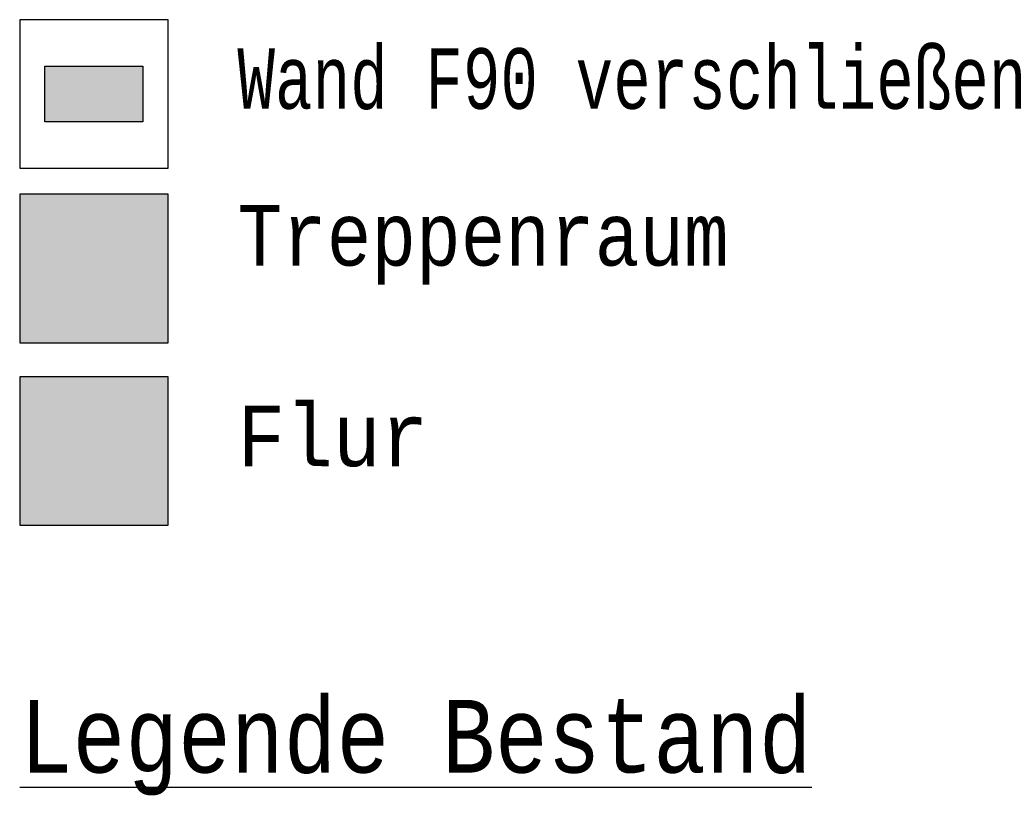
# Model space of a CAD drawing. Header units: metres. Extents: x -10.5 to 26.1, y -9 to 19.2.
# Tile 6 of 22: x -5.3529 to -5.3122, y -4.9917 to -4.9586. Entities that reach past the tile are written whole.
import ezdxf

# ---------------------------------------------------------------- set-up
doc = ezdxf.new("R2010")
doc.units = ezdxf.units.M
doc.linetypes.add('AUSGEZOGEN', pattern=[0])
doc.layers.add('XR$4$STANDARD', color=7, linetype='Continuous', lineweight=25)
doc.styles.add('LUCIDACONSOLE', font='LUCON.TTF')

msp = doc.modelspace()

# ---------------------------------------------------------------- hatches: boundary and pattern name
at = {"layer": 'XR$4$STANDARD', "linetype": 'AUSGEZOGEN', "lineweight": 25}
msp.add_hatch(color=1, dxfattribs=at).paths.add_polyline_path([(-5.347771, -4.960555), (-5.351813, -4.960555), (-5.351813, -4.962843), (-5.347771, -4.962843)])
at = {"layer": 'XR$4$STANDARD', "linetype": 'AUSGEZOGEN', "lineweight": 70, "true_color": 0x70ff70}
msp.add_hatch(color=91, dxfattribs=at).paths.add_polyline_path([(-5.352854, -4.965837), (-5.352854, -4.971962), (-5.346729, -4.971962), (-5.346729, -4.965837)])
at = {"layer": 'XR$4$STANDARD', "linetype": 'AUSGEZOGEN', "lineweight": 70, "true_color": 0xc4ffc4}
msp.add_hatch(color=254, dxfattribs=at).paths.add_polyline_path([(-5.352854, -4.973361), (-5.352854, -4.979486), (-5.346729, -4.979486), (-5.346729, -4.973361)])

# ---------------------------------------------------------------- linework, layer by layer
at = {"layer": 'XR$4$STANDARD', "color": 3, "linetype": 'AUSGEZOGEN', "lineweight": 25}
for p, q in [((-5.346729, -4.958636), (-5.352854, -4.958636)), ((-5.352854, -4.958636), (-5.352854, -4.964761)), ((-5.346729, -4.964761), (-5.346729, -4.958636)), ((-5.352854, -4.964761), (-5.346729, -4.964761)), ((-5.346729, -4.965837), (-5.352854, -4.965837)), ((-5.352854, -4.965837), (-5.352854, -4.971962)), ((-5.346729, -4.971962), (-5.346729, -4.965837)), ((-5.352854, -4.971962), (-5.346729, -4.971962)), ((-5.346729, -4.973361), (-5.352854, -4.973361)), ((-5.352854, -4.973361), (-5.352854, -4.979486)), ((-5.346729, -4.979486), (-5.346729, -4.973361)), ((-5.352854, -4.979486), (-5.346729, -4.979486))]:
    msp.add_line(p, q, dxfattribs=at)
at = {"layer": 'XR$4$STANDARD', "color": 0, "linetype": 'AUSGEZOGEN', "lineweight": 25}
for p, q in [((-5.351813, -4.960555), (-5.347771, -4.960555)), ((-5.351813, -4.962843), (-5.351813, -4.960555)), ((-5.347771, -4.960555), (-5.347771, -4.962843)), ((-5.347771, -4.962843), (-5.351813, -4.962843))]:
    msp.add_line(p, q, dxfattribs=at)

# ---------------------------------------------------------------- texts
at = {"layer": 'XR$4$STANDARD', "color": 0, "linetype": 'AUSGEZOGEN', "lineweight": 25, "attachment_point": 7, "style": 'LUCIDACONSOLE'}
for s, insert, char_height, width in [('\\W0.87;Wand\\~F90\\~verschließen', (-5.34387, -4.962365), 0.0025, 0.04458463), ('\\W0.87;Treppenraum', (-5.34387, -4.969566), 0.0025, 0.02387168), ('\\W0.93;Flur', (-5.34387, -4.97709), 0.0025, 0.00944977), ('{\\L\\fLucida Console|i0|b0;\\H0.003000;\\W0.857143;\\C7;Legende Bestand\\l}\\P', (-5.352854, -4.990631), 0.003, 0.03860463)]:
    msp.add_mtext(s, dxfattribs=dict(at, insert=insert, char_height=char_height, width=width))

doc.saveas('drawing.dxf')
